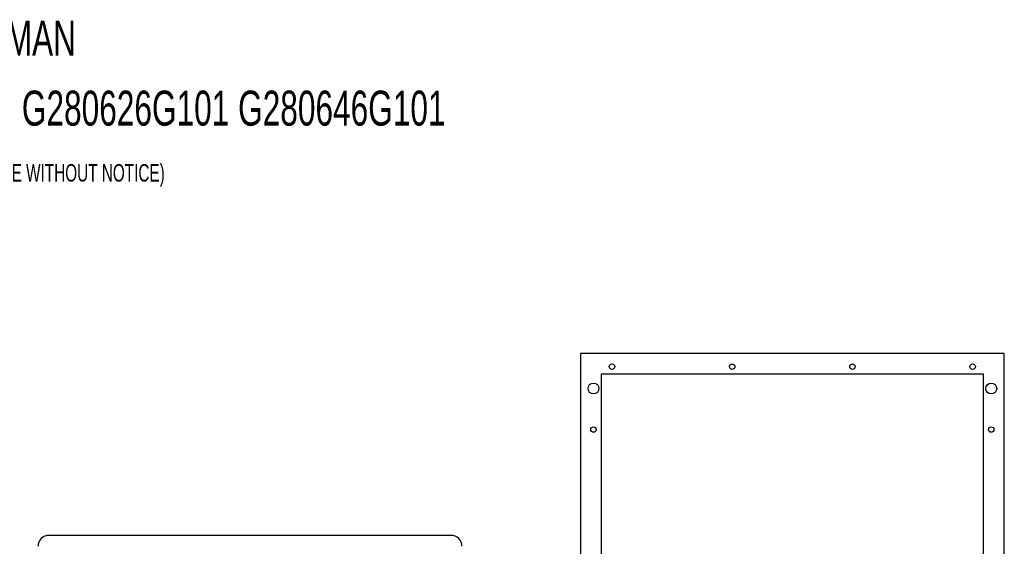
# Model space of a CAD drawing. Extents: x 4.1 to 87.9, y 1.7 to 56.9.
# Tile 17 of 17: x 42.8 to 87.9, y 32.8 to 56.9. Entities that reach past the tile are written whole.
import ezdxf
from ezdxf.enums import TextEntityAlignment as Align

# ---------------------------------------------------------------- set-up
doc = ezdxf.new("R2010")
doc.units = 0
doc.layers.add('BODY', color=3, linetype='CONTINUOUS')
doc.layers.add('TEXT', color=171, linetype='CONTINUOUS')

# ---------------------------------------------------------------- blocks, each defined once
blk = doc.blocks.new('SW_NOTE_1')
at = {"layer": 'TEXT', "color": 0}
for s, width, p in [('HOFFMAN', 0.675, (6.865, 1.005)), ('G280426G101 G280446G101 G280616G101 G280626G101 G280646G101', 0.676271, (-18.156, -2.196))]:
    blk.add_text(s, height=1.6, dxfattribs=dict(at, width=width)).set_placement(p, align=Align.BOTTOM_LEFT)

msp = doc.modelspace()

# ---------------------------------------------------------------- linework, layer by layer
at = {"layer": 'BODY', "linetype": 'CONTINUOUS'}
for p, q in [((87.871, 41.656), (68.471, 41.656)), ((68.471, 41.656), (68.471, 10.696)), ((87.871, 10.696), (87.871, 41.656)), ((86.921, 40.706), (69.421, 40.706)), ((69.421, 40.706), (69.421, 11.646)), ((86.921, 11.646), (86.921, 40.706)), ((62.553, 33.332), (44.153, 33.332))]:
    msp.add_line(p, q, dxfattribs=at)
for centre, radius in [((69.921, 41.056), 0.125), ((75.421, 41.056), 0.125), ((80.921, 41.056), 0.125), ((86.421, 41.056), 0.125), ((69.071, 40.056), 0.25), ((87.271, 40.056), 0.25), ((69.071, 38.176), 0.125), ((87.271, 38.176), 0.125)]:
    msp.add_circle(centre, radius, dxfattribs=at)
for centre, start, end in [((44.153, 32.832), 90, 180), ((62.553, 32.832), 0, 90)]:
    msp.add_arc(centre, 0.5, start, end, dxfattribs=at)

# ---------------------------------------------------------------- block references
at = {"layer": 'TEXT'}
msp.add_blockref('SW_NOTE_1', (31.384, 53.805), dxfattribs=at)

# ---------------------------------------------------------------- texts
at = {"layer": 'TEXT', "width": 0.655128}
msp.add_text('(DATA SUBJECT TO CHANGE WITHOUT NOTICE)', height=0.8, dxfattribs=at).set_placement((33.061, 49.288), align=Align.BOTTOM_LEFT)

doc.saveas('drawing.dxf')
